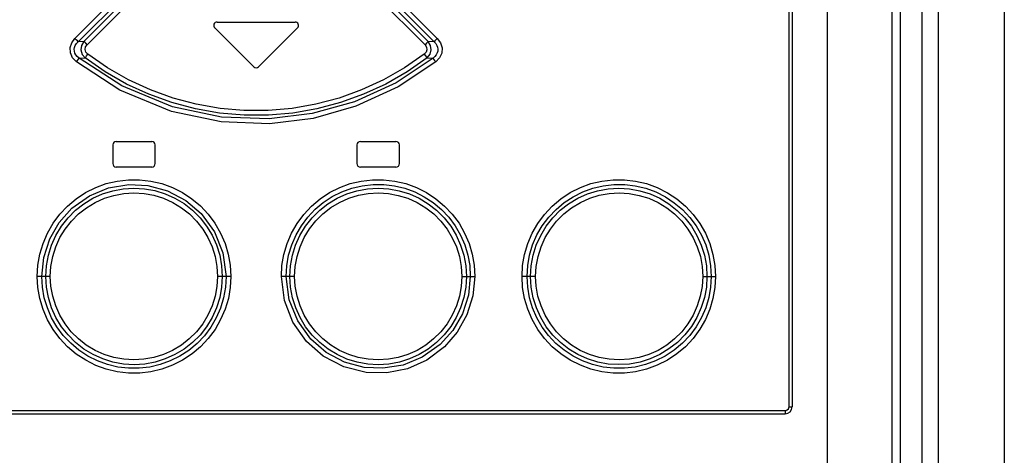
# Model space of a CAD drawing. Extents: x 0 to 841, y 0 to 594.
# Tile 15 of 121: x 138.85 to 150.46, y 370.28 to 375.42. Entities that reach past the tile are written whole.
import ezdxf

# ---------------------------------------------------------------- set-up
doc = ezdxf.new("R2010")
doc.units = 0
doc.header["$LTSCALE"] = 46.255
doc.layers.get('0').update_dxf_attribs({"linetype": 'CONTINUOUS'})

msp = doc.modelspace()

# ---------------------------------------------------------------- linework, layer by layer
at = {"color": 7, "linetype": 'CONTINUOUS'}
for p, q in [((148.375, 396.451), (148.375, 277.491)), ((147.96, 396.311), (147.96, 370.851)), ((149.135, 395.711), (149.135, 277.901)), ((149.235, 395.711), (149.235, 277.901)), ((150.463, 395.711), (150.463, 277.901)), ((141.18, 375.391), (142.1, 375.391)), ((141.152, 375.323), (141.612, 374.863)), ((141.668, 374.863), (142.128, 375.323)), ((139.99, 373.981), (140.41, 373.981)), ((142.87, 373.981), (143.29, 373.981)), ((139.95, 373.941), (139.95, 373.721)), ((140.45, 373.721), (140.45, 373.941)), ((142.83, 373.941), (142.83, 373.721)), ((143.33, 373.721), (143.33, 373.941)), ((140.41, 373.681), (139.99, 373.681)), ((143.29, 373.681), (142.87, 373.681)), ((135.4, 370.771), (147.88, 370.771))]:
    msp.add_line(p, q, dxfattribs=at)
at = {"color": 9, "linetype": 'CONTINUOUS'}
for p, q in [((147.925, 370.851), (147.925, 396.311)), ((149.489, 395.711), (149.489, 277.901)), ((149.684, 395.711), (149.684, 277.901)), ((140.514, 376.209), (139.504, 375.198)), ((143.777, 375.198), (142.767, 376.209)), ((139.542, 375.159), (140.553, 376.17)), ((140.559, 376.113), (139.61, 375.163)), ((139.649, 375.124), (140.598, 376.073)), ((142.682, 376.073), (143.632, 375.124)), ((143.67, 375.163), (142.721, 376.113)), ((142.728, 376.17), (143.739, 375.159)), ((139.61, 375.163), (139.542, 375.159)), ((143.739, 375.159), (143.67, 375.163)), ((139.554, 374.964), (139.624, 374.967)), ((143.656, 374.967), (143.727, 374.964)), ((139.214, 372.391), (139.06, 372.391)), ((141.342, 372.391), (141.185, 372.391)), ((142.095, 372.391), (141.938, 372.391)), ((144.066, 372.391), (144.22, 372.391)), ((144.936, 372.391), (144.776, 372.391)), ((146.907, 372.391), (147.007, 372.391)), ((147.007, 372.391), (147.058, 372.391)), ((147.925, 370.851), (147.96, 370.851)), ((135.396, 370.811), (147.885, 370.811))]:
    msp.add_line(p, q, dxfattribs=at)
for points in [[(139.521, 374.92), (139.475, 374.97), (139.451, 375.027), (139.448, 375.089), (139.466, 375.147), (139.504, 375.198)], [(139.554, 374.964), (139.531, 374.983), (139.515, 375.004), (139.504, 375.025), (139.498, 375.047), (139.497, 375.07), (139.5, 375.092), (139.508, 375.115), (139.522, 375.138), (139.542, 375.159)], [(139.542, 375.159), (139.533, 375.168), (139.52, 375.182), (139.504, 375.198)], [(139.61, 375.163), (139.582, 375.116), (139.575, 375.062), (139.59, 375.01), (139.624, 374.967)], [(139.649, 375.124), (139.632, 375.14), (139.619, 375.154), (139.61, 375.163)], [(143.67, 375.163), (143.662, 375.154), (143.648, 375.141), (143.632, 375.124)], [(143.656, 374.967), (143.691, 375.011), (143.705, 375.063), (143.698, 375.116), (143.67, 375.163)], [(143.739, 375.159), (143.758, 375.138), (143.772, 375.115), (143.78, 375.093), (143.784, 375.07), (143.782, 375.048), (143.776, 375.026), (143.765, 375.004), (143.749, 374.983), (143.727, 374.964)], [(143.777, 375.198), (143.761, 375.182), (143.747, 375.168), (143.739, 375.159)], [(143.777, 375.198), (143.816, 375.144), (143.833, 375.085), (143.829, 375.024), (143.804, 374.968), (143.76, 374.921)], [(139.656, 375.012), (139.634, 375.037), (139.626, 375.067), (139.63, 375.097), (139.649, 375.124)], [(143.632, 375.124), (143.65, 375.096), (143.655, 375.065), (143.646, 375.036), (143.624, 375.012)], [(139.521, 374.92), (139.535, 374.938), (139.546, 374.954), (139.554, 374.964)], [(143.76, 374.921), (143.317, 374.626), (142.818, 374.397), (142.313, 374.255), (141.797, 374.192), (141.229, 374.214), (140.642, 374.337), (140.035, 374.587), (139.521, 374.92)], [(143.727, 374.964), (143.292, 374.675), (142.8, 374.45), (142.302, 374.311), (141.793, 374.249), (141.234, 374.27), (140.656, 374.391), (140.059, 374.637), (139.554, 374.964)], [(139.624, 374.967), (139.631, 374.977), (139.642, 374.993), (139.656, 375.012)], [(143.656, 374.967), (143.42, 374.803), (143.169, 374.66), (142.907, 374.539), (142.635, 374.441), (142.357, 374.367), (142.073, 374.318), (141.786, 374.293), (141.498, 374.292), (141.21, 374.317), (140.926, 374.367), (140.647, 374.441), (140.375, 374.539), (140.112, 374.66), (139.861, 374.803), (139.624, 374.967)], [(143.624, 375.012), (143.391, 374.851), (143.144, 374.71), (142.885, 374.591), (142.618, 374.494), (142.343, 374.422), (142.064, 374.373), (141.781, 374.349), (141.497, 374.349), (141.215, 374.373), (140.935, 374.422), (140.661, 374.495), (140.394, 374.591), (140.135, 374.711), (139.889, 374.851), (139.656, 375.012)], [(143.624, 375.012), (143.638, 374.993), (143.649, 374.978), (143.656, 374.967)], [(143.727, 374.964), (143.734, 374.954), (143.745, 374.939), (143.76, 374.92)], [(139.06, 372.391), (139.068, 372.522), (139.09, 372.652), (139.128, 372.779), (139.181, 372.902), (139.247, 373.017), (139.327, 373.124), (139.418, 373.221), (139.519, 373.307), (139.63, 373.38), (139.749, 373.439), (139.873, 373.485), (140.003, 373.516), (140.135, 373.531), (140.267, 373.531), (140.399, 373.516), (140.529, 373.485), (140.655, 373.439), (140.773, 373.379), (140.884, 373.306), (140.984, 373.222), (141.075, 373.125), (141.155, 373.018), (141.222, 372.902), (141.274, 372.78), (141.312, 372.653), (141.335, 372.522), (141.342, 372.391)], [(141.938, 372.391), (141.945, 372.52), (141.968, 372.65), (142.005, 372.778), (142.058, 372.9), (142.124, 373.016), (142.203, 373.123), (142.294, 373.22), (142.395, 373.305), (142.507, 373.379), (142.626, 373.439), (142.751, 373.485), (142.88, 373.515), (143.011, 373.531), (143.144, 373.531), (143.277, 373.516), (143.406, 373.485), (143.531, 373.44), (143.65, 373.38), (143.761, 373.306), (143.863, 373.221), (143.954, 373.124), (144.033, 373.017), (144.099, 372.902), (144.152, 372.779), (144.19, 372.652), (144.213, 372.522), (144.22, 372.391)], [(144.776, 372.391), (144.783, 372.521), (144.806, 372.651), (144.843, 372.778), (144.896, 372.901), (144.962, 373.016), (145.041, 373.123), (145.132, 373.22), (145.233, 373.305), (145.345, 373.379), (145.464, 373.439), (145.589, 373.485), (145.718, 373.515), (145.85, 373.531), (145.984, 373.531), (146.116, 373.515), (146.245, 373.485), (146.37, 373.439), (146.49, 373.378), (146.601, 373.305), (146.702, 373.219), (146.793, 373.122), (146.872, 373.016), (146.938, 372.9), (146.99, 372.778), (147.028, 372.651), (147.05, 372.521), (147.058, 372.391)], [(139.114, 372.391), (139.137, 372.615), (139.208, 372.833), (139.32, 373.028), (139.469, 373.194), (139.677, 373.342), (139.9, 373.435), (140.138, 373.475), (140.363, 373.464), (140.595, 373.402), (140.812, 373.287), (140.994, 373.131), (141.15, 372.916), (141.249, 372.669), (141.286, 372.391)], [(139.16, 372.391), (139.168, 372.517), (139.191, 372.64), (139.228, 372.76), (139.28, 372.875), (139.345, 372.983), (139.423, 373.082), (139.511, 373.171), (139.61, 373.248), (139.717, 373.313), (139.831, 373.364), (139.95, 373.402), (140.073, 373.425), (140.199, 373.432), (140.325, 373.425), (140.448, 373.403), (140.568, 373.365), (140.683, 373.314), (140.791, 373.249), (140.89, 373.172), (140.979, 373.083), (141.056, 372.984), (141.122, 372.877), (141.174, 372.762), (141.211, 372.642), (141.234, 372.517), (141.242, 372.391)], [(141.995, 372.391), (142.002, 372.517), (142.024, 372.642), (142.061, 372.764), (142.111, 372.88), (142.174, 372.989), (142.25, 373.09), (142.336, 373.182), (142.433, 373.262), (142.539, 373.332), (142.652, 373.388), (142.77, 373.431), (142.893, 373.46), (143.019, 373.475), (143.145, 373.475), (143.271, 373.46), (143.393, 373.431), (143.511, 373.387), (143.624, 373.331), (143.73, 373.261), (143.827, 373.18), (143.913, 373.088), (143.988, 372.987), (144.051, 372.878), (144.101, 372.763), (144.137, 372.642), (144.159, 372.518), (144.166, 372.391)], [(142.038, 372.391), (142.046, 372.517), (142.069, 372.64), (142.106, 372.76), (142.158, 372.875), (142.223, 372.983), (142.301, 373.082), (142.39, 373.171), (142.488, 373.248), (142.596, 373.313), (142.71, 373.365), (142.83, 373.402), (142.953, 373.425), (143.078, 373.432), (143.204, 373.425), (143.328, 373.402), (143.448, 373.365), (143.562, 373.313), (143.67, 373.248), (143.769, 373.171), (143.858, 373.082), (143.935, 372.983), (144, 372.876), (144.052, 372.761), (144.089, 372.641), (144.112, 372.517), (144.12, 372.391)], [(144.835, 372.391), (144.843, 372.518), (144.865, 372.642), (144.901, 372.764), (144.952, 372.88), (145.015, 372.989), (145.091, 373.09), (145.177, 373.181), (145.273, 373.262), (145.379, 373.331), (145.492, 373.388), (145.611, 373.431), (145.734, 373.46), (145.86, 373.475), (145.987, 373.474), (146.112, 373.46), (146.235, 373.43), (146.353, 373.387), (146.466, 373.33), (146.572, 373.26), (146.668, 373.179), (146.754, 373.087), (146.829, 372.987), (146.892, 372.878), (146.942, 372.762), (146.978, 372.641), (147, 372.517), (147.007, 372.391)], [(144.876, 372.391), (144.884, 372.517), (144.907, 372.641), (144.944, 372.76), (144.996, 372.875), (145.061, 372.983), (145.139, 373.082), (145.227, 373.171), (145.326, 373.248), (145.434, 373.313), (145.549, 373.365), (145.668, 373.402), (145.792, 373.425), (145.918, 373.432), (146.043, 373.425), (146.167, 373.402), (146.286, 373.365), (146.4, 373.313), (146.508, 373.248), (146.607, 373.17), (146.696, 373.081), (146.773, 372.982), (146.838, 372.875), (146.89, 372.761), (146.927, 372.641), (146.95, 372.517), (146.957, 372.391)], [(139.214, 372.391), (139.221, 372.509), (139.243, 372.626), (139.278, 372.74), (139.327, 372.849), (139.389, 372.95), (139.462, 373.044), (139.546, 373.128), (139.64, 373.201), (139.742, 373.263), (139.851, 373.312), (139.964, 373.347), (140.08, 373.369), (140.2, 373.376), (140.319, 373.369), (140.435, 373.348), (140.548, 373.312), (140.658, 373.263), (140.76, 373.201), (140.854, 373.128), (140.938, 373.044), (141.011, 372.95), (141.073, 372.848), (141.121, 372.739), (141.157, 372.625), (141.178, 372.508), (141.185, 372.391)], [(142.095, 372.391), (142.102, 372.509), (142.124, 372.626), (142.159, 372.74), (142.208, 372.849), (142.27, 372.951), (142.344, 373.045), (142.428, 373.129), (142.521, 373.202), (142.624, 373.264), (142.734, 373.313), (142.847, 373.348), (142.963, 373.369), (143.082, 373.376), (143.201, 373.369), (143.317, 373.347), (143.43, 373.312), (143.54, 373.263), (143.642, 373.2), (143.735, 373.127), (143.819, 373.043), (143.892, 372.949), (143.954, 372.847), (144.003, 372.739), (144.038, 372.625), (144.059, 372.508), (144.066, 372.391)], [(144.936, 372.391), (144.943, 372.509), (144.965, 372.626), (145, 372.74), (145.049, 372.848), (145.11, 372.95), (145.184, 373.044), (145.268, 373.128), (145.361, 373.201), (145.464, 373.263), (145.574, 373.312), (145.687, 373.348), (145.803, 373.369), (145.922, 373.376), (146.041, 373.369), (146.158, 373.347), (146.271, 373.312), (146.38, 373.262), (146.483, 373.2), (146.576, 373.127), (146.66, 373.043), (146.733, 372.949), (146.795, 372.847), (146.843, 372.738), (146.879, 372.624), (146.9, 372.508), (146.907, 372.391)], [(141.342, 372.391), (141.335, 372.261), (141.313, 372.132), (141.275, 372.004), (141.222, 371.881), (141.156, 371.765), (141.077, 371.659), (140.986, 371.562), (140.885, 371.476), (140.773, 371.403), (140.654, 371.343), (140.529, 371.297), (140.4, 371.266), (140.269, 371.251), (140.136, 371.251), (140.003, 371.266), (139.874, 371.297), (139.749, 371.342), (139.631, 371.402), (139.519, 371.475), (139.417, 371.561), (139.326, 371.658), (139.247, 371.765), (139.181, 371.88), (139.128, 372.002), (139.09, 372.13), (139.068, 372.26), (139.06, 372.391)], [(141.286, 372.391), (141.278, 372.264), (141.256, 372.14), (141.22, 372.018), (141.169, 371.902), (141.106, 371.793), (141.03, 371.691), (140.944, 371.6), (140.847, 371.519), (140.742, 371.45), (140.628, 371.394), (140.51, 371.35), (140.387, 371.321), (140.262, 371.307), (140.135, 371.307), (140.01, 371.322), (139.887, 371.351), (139.769, 371.394), (139.656, 371.451), (139.55, 371.521), (139.454, 371.602), (139.367, 371.694), (139.292, 371.795), (139.229, 371.903), (139.18, 372.019), (139.143, 372.14), (139.121, 372.264), (139.114, 372.391)], [(141.242, 372.391), (141.234, 372.265), (141.212, 372.141), (141.174, 372.022), (141.123, 371.907), (141.057, 371.798), (140.979, 371.699), (140.891, 371.611), (140.792, 371.533), (140.684, 371.468), (140.57, 371.417), (140.451, 371.38), (140.327, 371.357), (140.202, 371.349), (140.076, 371.357), (139.952, 371.379), (139.833, 371.417), (139.718, 371.468), (139.61, 371.533), (139.511, 371.611), (139.423, 371.7), (139.345, 371.798), (139.28, 371.906), (139.229, 372.021), (139.191, 372.141), (139.168, 372.264), (139.16, 372.391)], [(141.185, 372.391), (141.178, 372.273), (141.157, 372.156), (141.121, 372.042), (141.072, 371.933), (141.011, 371.831), (140.937, 371.737), (140.853, 371.653), (140.759, 371.58), (140.656, 371.518), (140.547, 371.469), (140.434, 371.434), (140.318, 371.413), (140.199, 371.406), (140.08, 371.413), (139.963, 371.434), (139.85, 371.47), (139.741, 371.519), (139.638, 371.581), (139.545, 371.655), (139.461, 371.739), (139.388, 371.833), (139.326, 371.935), (139.278, 372.043), (139.242, 372.157), (139.221, 372.274), (139.214, 372.391)], [(144.22, 372.391), (144.197, 372.161), (144.126, 371.937), (144.011, 371.732), (143.863, 371.561), (143.654, 371.405), (143.424, 371.302), (143.182, 371.254), (142.937, 371.258), (142.676, 371.323), (142.431, 371.451), (142.233, 371.625), (142.073, 371.852), (141.974, 372.105), (141.938, 372.391)], [(144.166, 372.391), (144.143, 372.168), (144.073, 371.95), (143.959, 371.752), (143.809, 371.586), (143.6, 371.438), (143.375, 371.346), (143.136, 371.307), (142.916, 371.318), (142.683, 371.381), (142.468, 371.494), (142.287, 371.649), (142.131, 371.865), (142.031, 372.113), (141.995, 372.391)], [(144.12, 372.391), (144.112, 372.265), (144.09, 372.142), (144.052, 372.022), (144.001, 371.907), (143.935, 371.799), (143.858, 371.7), (143.769, 371.611), (143.671, 371.534), (143.563, 371.469), (143.449, 371.417), (143.33, 371.38), (143.207, 371.357), (143.081, 371.349), (142.956, 371.357), (142.832, 371.379), (142.712, 371.416), (142.597, 371.468), (142.489, 371.533), (142.39, 371.61), (142.301, 371.699), (142.224, 371.797), (142.159, 371.905), (142.107, 372.02), (142.069, 372.14), (142.046, 372.264), (142.038, 372.391)], [(144.066, 372.391), (144.059, 372.273), (144.038, 372.156), (144.002, 372.042), (143.953, 371.933), (143.892, 371.832), (143.818, 371.737), (143.734, 371.653), (143.641, 371.58), (143.538, 371.518), (143.429, 371.469), (143.317, 371.434), (143.201, 371.413), (143.081, 371.406), (142.961, 371.413), (142.845, 371.434), (142.732, 371.469), (142.623, 371.519), (142.52, 371.581), (142.427, 371.654), (142.343, 371.738), (142.269, 371.832), (142.208, 371.934), (142.159, 372.043), (142.123, 372.157), (142.102, 372.274), (142.095, 372.391)], [(147.058, 372.391), (147.05, 372.261), (147.028, 372.131), (146.99, 372.004), (146.938, 371.882), (146.872, 371.767), (146.793, 371.66), (146.702, 371.562), (146.601, 371.477), (146.49, 371.403), (146.371, 371.343), (146.245, 371.297), (146.115, 371.266), (145.983, 371.251), (145.851, 371.251), (145.719, 371.266), (145.589, 371.297), (145.464, 371.343), (145.345, 371.403), (145.234, 371.476), (145.132, 371.561), (145.042, 371.658), (144.962, 371.765), (144.896, 371.881), (144.844, 372.003), (144.806, 372.13), (144.783, 372.26), (144.776, 372.391)], [(147.007, 372.391), (147, 372.264), (146.978, 372.141), (146.942, 372.02), (146.892, 371.905), (146.829, 371.796), (146.754, 371.694), (146.667, 371.602), (146.571, 371.521), (146.465, 371.451), (146.351, 371.394), (146.232, 371.351), (146.109, 371.322), (145.984, 371.307), (145.858, 371.307), (145.732, 371.322), (145.609, 371.351), (145.49, 371.394), (145.378, 371.451), (145.272, 371.52), (145.176, 371.601), (145.089, 371.693), (145.014, 371.794), (144.951, 371.903), (144.901, 372.019), (144.865, 372.139), (144.843, 372.264), (144.835, 372.391)], [(146.957, 372.391), (146.95, 372.265), (146.927, 372.142), (146.89, 372.023), (146.839, 371.908), (146.774, 371.8), (146.696, 371.701), (146.608, 371.612), (146.509, 371.535), (146.402, 371.47), (146.288, 371.418), (146.168, 371.38), (146.045, 371.357), (145.919, 371.35), (145.793, 371.357), (145.669, 371.379), (145.55, 371.417), (145.435, 371.468), (145.327, 371.533), (145.228, 371.611), (145.139, 371.699), (145.062, 371.798), (144.996, 371.905), (144.945, 372.02), (144.907, 372.14), (144.884, 372.264), (144.876, 372.391)], [(146.907, 372.391), (146.9, 372.273), (146.878, 372.157), (146.843, 372.043), (146.794, 371.934), (146.733, 371.833), (146.66, 371.738), (146.576, 371.654), (146.482, 371.581), (146.38, 371.519), (146.27, 371.47), (146.158, 371.435), (146.042, 371.413), (145.921, 371.406), (145.802, 371.413), (145.686, 371.434), (145.573, 371.47), (145.463, 371.519), (145.361, 371.581), (145.267, 371.654), (145.184, 371.738), (145.11, 371.832), (145.049, 371.934), (145, 372.043), (144.964, 372.157), (144.943, 372.274), (144.936, 372.391)], [(147.885, 370.811), (147.904, 370.816), (147.919, 370.831), (147.925, 370.851)], [(147.88, 370.771), (147.882, 370.777), (147.884, 370.791), (147.885, 370.811)]]:
    msp.add_lwpolyline(points, dxfattribs=at)
at = {"color": 7, "linetype": 'CONTINUOUS'}
for centre, radius, start, end in [((141.18, 375.351), 0.04, 90, 225), ((142.1, 375.351), 0.04, 315, 90), ((141.64, 374.891), 0.04, 225, 315), ((139.99, 373.941), 0.04, 90, 180), ((140.41, 373.941), 0.04, 0, 90), ((142.87, 373.941), 0.04, 90, 180), ((143.29, 373.941), 0.04, 0, 90), ((139.99, 373.721), 0.04, 180, 270), ((140.41, 373.721), 0.04, 270, 360), ((142.87, 373.721), 0.04, 180, 270), ((143.29, 373.721), 0.04, 270, 360), ((147.88, 370.851), 0.08, 270, 360)]:
    msp.add_arc(centre, radius, start, end, dxfattribs=at)

doc.saveas('drawing.dxf')
